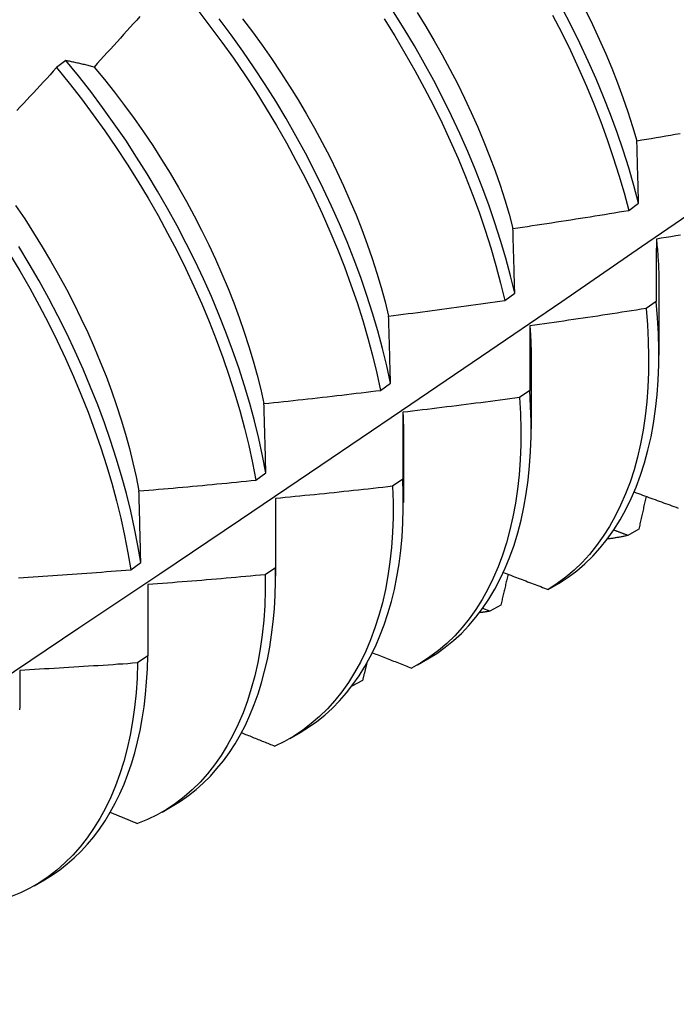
# Model space of a CAD drawing. Header units: inches. Extents: x 17 to 428, y 46 to 203.
# Tile 106 of 114: x 403.101 to 403.28, y 159.979 to 160.247. Entities that reach past the tile are written whole.
import ezdxf

# ---------------------------------------------------------------- set-up
doc = ezdxf.new("R2010")
doc.units = ezdxf.units.IN
doc.header["$MEASUREMENT"] = 0
doc.layers.add('Visible Edges(ANSI)', color=7, linetype='Continuous', lineweight=25)

msp = doc.modelspace()

# ---------------------------------------------------------------- linework, layer by layer
at = {"layer": 'Visible Edges(ANSI)'}
for p, q in [((403.11408, 160.23557), (403.11156, 160.23366)), ((403.26735, 160.19481), (403.27004, 160.19677)), ((403.23362, 160.17031), (403.23632, 160.17227)), ((403.2756, 160.17388), (403.27558, 160.15543)), ((403.27484, 160.17004), (403.27209, 160.1681)), ((403.24081, 160.15384), (403.24078, 160.13539)), ((403.19978, 160.14584), (403.20249, 160.14779)), ((403.2404, 160.14582), (403.23764, 160.14389)), ((403.20601, 160.1338), (403.20598, 160.11535)), ((403.16582, 160.12141), (403.16854, 160.12336)), ((403.20584, 160.12167), (403.20307, 160.11974)), ((403.17121, 160.11376), (403.17118, 160.09531)), ((403.2701, 160.10802), (403.26709, 160.10636)), ((403.13175, 160.09703), (403.13448, 160.09898)), ((403.17117, 160.09758), (403.16839, 160.09566)), ((403.13641, 160.09299), (403.13637, 160.07357)), ((403.24543, 160.09166), (403.2484, 160.09337)), ((403.22951, 160.08574), (403.22759, 160.0865)), ((403.23252, 160.08739), (403.22951, 160.08574)), ((403.13637, 160.07357), (403.13358, 160.07165)), ((403.20986, 160.07116), (403.21264, 160.07277)), ((403.19487, 160.06691), (403.19197, 160.06534)), ((403.17506, 160.05112), (403.17785, 160.05273)), ((403.14026, 160.03108), (403.14305, 160.03269)), ((403.10547, 160.01104), (403.10825, 160.01265))]:
    msp.add_line(p, q, dxfattribs=at)
at = {"layer": 'Visible Edges(ANSI)', "flags": 128}
for points in [[(403.13425, 160.24761), (403.13336, 160.24662), (403.13247, 160.24563), (403.13158, 160.24464), (403.13069, 160.24366), (403.1298, 160.24267), (403.12891, 160.24168), (403.12801, 160.2407), (403.12712, 160.23972), (403.12623, 160.23873), (403.12533, 160.23775), (403.12443, 160.23677), (403.12354, 160.23579), (403.12264, 160.23481), (403.12174, 160.23383)], [(403.14997, 160.24926), (403.15329, 160.24499), (403.15654, 160.24063), (403.1597, 160.2362), (403.16278, 160.23171), (403.16577, 160.22715), (403.16866, 160.22254), (403.17145, 160.21787), (403.17414, 160.21316), (403.17673, 160.20841), (403.17921, 160.20363), (403.18159, 160.19882), (403.18384, 160.19398), (403.18599, 160.18914), (403.18802, 160.18428), (403.18993, 160.17942), (403.19171, 160.17457), (403.19338, 160.16972), (403.19491, 160.16489), (403.19632, 160.16008), (403.19761, 160.1553), (403.19876, 160.15055), (403.19978, 160.14584)], [(403.23632, 160.17227), (403.23517, 160.17702), (403.23388, 160.1818), (403.23247, 160.18661), (403.23093, 160.19144), (403.22927, 160.19629), (403.22748, 160.20114), (403.22557, 160.206), (403.22354, 160.21086), (403.22139, 160.2157), (403.21913, 160.22054), (403.21676, 160.22535), (403.21427, 160.23013), (403.21168, 160.23488), (403.20899, 160.23959), (403.20619, 160.24425), (403.2033, 160.24887)], [(403.20979, 160.24862), (403.21213, 160.24482), (403.21439, 160.24099), (403.21658, 160.23712), (403.21868, 160.23323), (403.22071, 160.22931), (403.22264, 160.22538), (403.22449, 160.22143), (403.22624, 160.21747), (403.22791, 160.21351), (403.22948, 160.20955), (403.23095, 160.20559), (403.23232, 160.20164), (403.23359, 160.1977), (403.23476, 160.19378), (403.23583, 160.18989)], [(403.24663, 160.24792), (403.2491, 160.24314), (403.25146, 160.23832), (403.2537, 160.23349), (403.25583, 160.22864), (403.25785, 160.22378), (403.25974, 160.21893), (403.26151, 160.21407), (403.26316, 160.20923), (403.26468, 160.2044), (403.26608, 160.19959), (403.26735, 160.19481)], [(403.27004, 160.19677), (403.26876, 160.20155), (403.26736, 160.20636), (403.26583, 160.21119), (403.26417, 160.21604), (403.26239, 160.22089), (403.26048, 160.22575), (403.25846, 160.23061), (403.25632, 160.23546), (403.25407, 160.24029), (403.2517, 160.2451), (403.24922, 160.24988)], [(403.25558, 160.24931), (403.2575, 160.24537), (403.25934, 160.24142), (403.26109, 160.23746), (403.26274, 160.2335), (403.2643, 160.22953), (403.26577, 160.22557), (403.26714, 160.22161), (403.26841, 160.21767), (403.26958, 160.21375)], [(403.20249, 160.14779), (403.20146, 160.15251), (403.2003, 160.15726), (403.19901, 160.16204), (403.19759, 160.16686), (403.19604, 160.17169), (403.19437, 160.17654), (403.19257, 160.18139), (403.19065, 160.18625), (403.18862, 160.19111), (403.18646, 160.19595), (403.18419, 160.20078), (403.18181, 160.20559), (403.17932, 160.21037), (403.17673, 160.21512), (403.17403, 160.21983), (403.17123, 160.22449), (403.16833, 160.2291), (403.16534, 160.23365), (403.16225, 160.23814), (403.15908, 160.24257), (403.15583, 160.24691)], [(403.16218, 160.24691), (403.16488, 160.24337), (403.16751, 160.23977), (403.17008, 160.23611), (403.17257, 160.23241), (403.175, 160.22866), (403.17735, 160.22487), (403.17962, 160.22104), (403.18181, 160.21718), (403.18391, 160.21329), (403.18593, 160.20938), (403.18786, 160.20544), (403.1897, 160.2015), (403.19145, 160.19754), (403.1931, 160.19357), (403.19466, 160.18961), (403.19613, 160.18565), (403.1975, 160.18169), (403.19877, 160.17775), (403.19994, 160.17382), (403.20101, 160.16992), (403.20198, 160.16604)], [(403.20074, 160.24692), (403.20362, 160.2423), (403.20641, 160.23763), (403.2091, 160.23292), (403.21168, 160.22817), (403.21416, 160.22338), (403.21652, 160.21857), (403.21877, 160.21374), (403.22091, 160.20889), (403.22293, 160.20403), (403.22483, 160.19917), (403.22661, 160.19432), (403.22827, 160.18947), (403.2298, 160.18464), (403.2312, 160.17983), (403.23248, 160.17505), (403.23362, 160.17031)], [(403.12174, 160.23383), (403.12141, 160.23391), (403.12109, 160.23399), (403.12076, 160.23407), (403.12044, 160.23415), (403.12011, 160.23423), (403.11979, 160.23431), (403.11946, 160.23439), (403.11914, 160.23447), (403.11882, 160.23454), (403.1185, 160.23462), (403.11818, 160.23469), (403.11786, 160.23476), (403.11754, 160.23484), (403.11722, 160.23491), (403.1169, 160.23498), (403.11659, 160.23505), (403.11627, 160.23512), (403.11596, 160.23518), (403.11564, 160.23525), (403.11533, 160.23532), (403.11502, 160.23538), (403.1147, 160.23545), (403.11439, 160.23551), (403.11408, 160.23557)], [(403.16854, 160.12336), (403.16764, 160.12803), (403.1666, 160.13275), (403.16543, 160.1375), (403.16413, 160.14229), (403.1627, 160.1471), (403.16114, 160.15194), (403.15946, 160.15678), (403.15766, 160.16164), (403.15574, 160.1665), (403.15369, 160.17135), (403.15153, 160.1762), (403.14926, 160.18103), (403.14687, 160.18584), (403.14437, 160.19061), (403.14177, 160.19536), (403.13907, 160.20006), (403.13626, 160.20472), (403.13335, 160.20933), (403.13036, 160.21388), (403.12727, 160.21837), (403.12409, 160.22279), (403.12083, 160.22713), (403.1175, 160.23139), (403.11408, 160.23557)], [(403.12174, 160.23383), (403.12456, 160.23042), (403.12733, 160.22694), (403.13003, 160.2234), (403.13266, 160.21981), (403.13523, 160.21616), (403.13772, 160.21245), (403.14013, 160.2087), (403.14248, 160.20491), (403.14474, 160.20108), (403.14692, 160.19722), (403.14902, 160.19332), (403.15104, 160.18941), (403.15297, 160.18547), (403.15481, 160.18152), (403.15656, 160.17756), (403.15823, 160.17359), (403.1598, 160.16963), (403.16127, 160.16567), (403.16265, 160.16171), (403.16393, 160.15777), (403.16511, 160.15385), (403.16619, 160.14995), (403.16716, 160.14608), (403.16803, 160.14223)], [(403.11156, 160.23366), (403.11066, 160.23268), (403.10976, 160.23171), (403.10885, 160.23073), (403.10795, 160.22976), (403.10704, 160.22878), (403.10614, 160.22781), (403.10523, 160.22684), (403.10433, 160.22587), (403.10342, 160.2249), (403.10251, 160.22393), (403.1016, 160.22296), (403.10069, 160.22199)], [(403.11156, 160.23366), (403.11497, 160.22947), (403.1183, 160.2252), (403.12155, 160.22085), (403.12472, 160.21643), (403.1278, 160.21194), (403.13079, 160.20738), (403.13369, 160.20277), (403.13649, 160.19811), (403.13919, 160.1934), (403.14178, 160.18865), (403.14427, 160.18387), (403.14665, 160.17906), (403.14892, 160.17423), (403.15107, 160.16939), (403.1531, 160.16453), (403.15502, 160.15967), (403.15681, 160.15482), (403.15848, 160.14997), (403.16003, 160.14514), (403.16144, 160.14033), (403.16273, 160.13554), (403.1639, 160.13079), (403.16492, 160.12608), (403.16582, 160.12141)], [(403.26958, 160.21375), (403.27089, 160.21397), (403.2722, 160.21419), (403.27351, 160.21442), (403.27482, 160.21464), (403.27613, 160.21487), (403.27744, 160.21509), (403.27874, 160.21532), (403.28005, 160.21555), (403.28136, 160.21578)], [(403.27004, 160.19677), (403.27002, 160.19749), (403.27, 160.19821), (403.26998, 160.19893), (403.26996, 160.19964), (403.26994, 160.20036), (403.26992, 160.20107), (403.2699, 160.20179), (403.26989, 160.2025), (403.26987, 160.20321), (403.26985, 160.20392), (403.26983, 160.20463), (403.26981, 160.20534), (403.26979, 160.20604), (403.26977, 160.20675), (403.26975, 160.20745), (403.26973, 160.20816), (403.26971, 160.20886), (403.26969, 160.20956), (403.26967, 160.21026), (403.26965, 160.21096), (403.26964, 160.21166), (403.26962, 160.21236), (403.2696, 160.21306), (403.26958, 160.21375)], [(402.96236, 159.97876), (402.98466, 159.9933), (403.00692, 160.00787), (403.02914, 160.02247), (403.05131, 160.03711), (403.07345, 160.05177), (403.09555, 160.06646), (403.11761, 160.08119), (403.13963, 160.09593), (403.1616, 160.11071), (403.18354, 160.12551), (403.20544, 160.14033), (403.22729, 160.15518), (403.24911, 160.17005), (403.27088, 160.18494), (403.29262, 160.19985)], [(403.10037, 160.19617), (403.10286, 160.19247), (403.10529, 160.18872), (403.10764, 160.18492), (403.10991, 160.1811), (403.1121, 160.17723), (403.11421, 160.17334), (403.11623, 160.16943), (403.11817, 160.1655), (403.12002, 160.16155), (403.12178, 160.15759), (403.12345, 160.15363), (403.12502, 160.14967), (403.12649, 160.14571), (403.12786, 160.14175), (403.12914, 160.13781), (403.13031, 160.13389), (403.13138, 160.12999), (403.13235, 160.12611), (403.13322, 160.12227), (403.13398, 160.11846)], [(403.23583, 160.18989), (403.23714, 160.19008), (403.23846, 160.19027), (403.23977, 160.19047), (403.24109, 160.19066), (403.2424, 160.19086), (403.24372, 160.19106), (403.24503, 160.19126), (403.24635, 160.19146), (403.24766, 160.19166), (403.24897, 160.19186), (403.25029, 160.19207), (403.2516, 160.19227), (403.25292, 160.19248), (403.25423, 160.19268), (403.25554, 160.19289), (403.25685, 160.1931), (403.25817, 160.19331), (403.25948, 160.19352), (403.26079, 160.19373), (403.2621, 160.19395), (403.26341, 160.19416), (403.26472, 160.19438), (403.26604, 160.19459), (403.26735, 160.19481)], [(403.23632, 160.17227), (403.2363, 160.17301), (403.23628, 160.17376), (403.23626, 160.1745), (403.23624, 160.17524), (403.23622, 160.17598), (403.2362, 160.17673), (403.23618, 160.17747), (403.23616, 160.1782), (403.23614, 160.17894), (403.23612, 160.17968), (403.2361, 160.18041), (403.23608, 160.18115), (403.23606, 160.18188), (403.23604, 160.18262), (403.23601, 160.18335), (403.23599, 160.18408), (403.23597, 160.18481), (403.23595, 160.18554), (403.23593, 160.18626), (403.23591, 160.18699), (403.23589, 160.18771), (403.23587, 160.18844), (403.23585, 160.18916), (403.23583, 160.18989)], [(403.2749, 160.187), (403.27489, 160.18631), (403.27489, 160.18561), (403.27489, 160.18491), (403.27488, 160.18422), (403.27488, 160.18352), (403.27488, 160.18282), (403.27487, 160.18212), (403.27487, 160.18141), (403.27487, 160.18071), (403.27486, 160.18001), (403.27486, 160.1793), (403.27486, 160.17859), (403.27486, 160.17789), (403.27485, 160.17718), (403.27485, 160.17647), (403.27485, 160.17576), (403.27485, 160.17505), (403.27485, 160.17433), (403.27484, 160.17362), (403.27484, 160.17291), (403.27484, 160.17219), (403.27484, 160.17147), (403.27484, 160.17076), (403.27484, 160.17004)], [(403.28147, 160.18807), (403.28016, 160.18785), (403.27884, 160.18764), (403.27753, 160.18743), (403.27621, 160.18721), (403.2749, 160.187)], [(403.2749, 160.187), (403.27495, 160.18644), (403.27501, 160.18588), (403.27506, 160.18532), (403.27511, 160.18476), (403.27516, 160.1842), (403.27521, 160.18365), (403.27525, 160.18309), (403.27529, 160.18254), (403.27533, 160.18199), (403.27536, 160.18144), (403.2754, 160.18089), (403.27543, 160.18034), (403.27545, 160.1798), (403.27548, 160.17925), (403.2755, 160.17871), (403.27552, 160.17817), (403.27554, 160.17763), (403.27555, 160.17709), (403.27557, 160.17656), (403.27558, 160.17602), (403.27558, 160.17549), (403.27559, 160.17495), (403.27559, 160.17442), (403.27559, 160.17389)], [(403.09872, 160.18301), (403.10153, 160.17835), (403.10423, 160.17364), (403.10683, 160.1689), (403.10933, 160.16412), (403.11171, 160.15931), (403.11399, 160.15448), (403.11614, 160.14964), (403.11819, 160.14478), (403.12011, 160.13992), (403.12191, 160.13507), (403.12359, 160.13022), (403.12514, 160.12538), (403.12657, 160.12057), (403.12786, 160.11579), (403.12903, 160.11103), (403.13007, 160.10632), (403.13097, 160.10165), (403.13175, 160.09703)], [(403.13448, 160.09898), (403.13369, 160.1036), (403.13278, 160.10827), (403.13173, 160.11299), (403.13055, 160.11775), (403.12925, 160.12254), (403.12781, 160.12735), (403.12625, 160.13218), (403.12456, 160.13703), (403.12275, 160.14189), (403.12082, 160.14675), (403.11877, 160.1516), (403.1166, 160.15645), (403.11432, 160.16128), (403.11193, 160.16608), (403.10942, 160.17086), (403.10682, 160.1756), (403.1041, 160.1803), (403.10129, 160.18496)], [(403.20198, 160.16604), (403.2033, 160.16621), (403.20462, 160.16638), (403.20594, 160.16654), (403.20726, 160.16671), (403.20858, 160.16688), (403.2099, 160.16705), (403.21122, 160.16723), (403.21254, 160.1674), (403.21386, 160.16757), (403.21518, 160.16775), (403.21649, 160.16792), (403.21781, 160.1681), (403.21913, 160.16828), (403.22045, 160.16846), (403.22177, 160.16864), (403.22309, 160.16882), (403.2244, 160.169), (403.22572, 160.16919), (403.22704, 160.16937), (403.22835, 160.16955), (403.22967, 160.16974), (403.23099, 160.16993), (403.2323, 160.17012), (403.23362, 160.17031)], [(403.2484, 160.09337), (403.25085, 160.09498), (403.2532, 160.09674), (403.25544, 160.09867), (403.25758, 160.10075), (403.25961, 160.10299), (403.26153, 160.10538), (403.26334, 160.10791), (403.26503, 160.1106), (403.2666, 160.11342), (403.26805, 160.11639), (403.26938, 160.11949), (403.27058, 160.12272), (403.27166, 160.12607), (403.27261, 160.12955), (403.27343, 160.13315), (403.27412, 160.13686), (403.27467, 160.14068), (403.2751, 160.1446), (403.27539, 160.14862), (403.27555, 160.15274), (403.27557, 160.15694), (403.27546, 160.16123), (403.27522, 160.1656), (403.27484, 160.17004)], [(403.27209, 160.1681), (403.27077, 160.16789), (403.26945, 160.16768), (403.26814, 160.16748), (403.26682, 160.16727), (403.2655, 160.16707), (403.26418, 160.16687), (403.26286, 160.16667), (403.26155, 160.16647), (403.26023, 160.16627), (403.25891, 160.16607), (403.25759, 160.16587), (403.25627, 160.16568), (403.25495, 160.16548), (403.25363, 160.16529), (403.25231, 160.16509), (403.25099, 160.1649), (403.24967, 160.16471), (403.24835, 160.16452), (403.24703, 160.16434), (403.24571, 160.16415), (403.24439, 160.16396), (403.24307, 160.16378), (403.24175, 160.1636), (403.24043, 160.16341)], [(403.27209, 160.1681), (403.27246, 160.16366), (403.27269, 160.1593), (403.27279, 160.15502), (403.27276, 160.15082), (403.27259, 160.14671), (403.27229, 160.1427), (403.27185, 160.13878), (403.27129, 160.13497), (403.27059, 160.13127), (403.26976, 160.12768), (403.2688, 160.12421), (403.26771, 160.12086), (403.2665, 160.11764), (403.26516, 160.11456), (403.2637, 160.1116), (403.26212, 160.10879), (403.26042, 160.10612), (403.25861, 160.10359), (403.25668, 160.10121), (403.25464, 160.09898), (403.25249, 160.09691), (403.25024, 160.095), (403.24789, 160.09325), (403.24543, 160.09166)], [(403.20249, 160.14779), (403.20247, 160.14857), (403.20245, 160.14934), (403.20243, 160.15011), (403.20241, 160.15088), (403.20239, 160.15164), (403.20237, 160.15241), (403.20234, 160.15318), (403.20232, 160.15394), (403.2023, 160.15471), (403.20228, 160.15547), (403.20226, 160.15623), (403.20224, 160.15699), (403.20222, 160.15775), (403.2022, 160.15851), (403.20217, 160.15927), (403.20215, 160.16003), (403.20213, 160.16078), (403.20211, 160.16154), (403.20209, 160.16229), (403.20207, 160.16304), (403.20204, 160.1638), (403.20202, 160.16455), (403.202, 160.1653), (403.20198, 160.16604)], [(403.24043, 160.16341), (403.24042, 160.16269), (403.24042, 160.16197), (403.24042, 160.16125), (403.24042, 160.16052), (403.24042, 160.1598), (403.24042, 160.15907), (403.24041, 160.15834), (403.24041, 160.15761), (403.24041, 160.15688), (403.24041, 160.15615), (403.24041, 160.15542), (403.24041, 160.15469), (403.24041, 160.15396), (403.24041, 160.15322), (403.2404, 160.15249), (403.2404, 160.15175), (403.2404, 160.15101), (403.2404, 160.15027), (403.2404, 160.14953), (403.2404, 160.14879), (403.2404, 160.14805), (403.2404, 160.14731), (403.2404, 160.14656), (403.2404, 160.14582)], [(403.24043, 160.16341), (403.24046, 160.16301), (403.24049, 160.1626), (403.24052, 160.16219), (403.24054, 160.16179), (403.24057, 160.16138), (403.24059, 160.16098), (403.24062, 160.16057), (403.24064, 160.16017), (403.24066, 160.15977), (403.24068, 160.15937), (403.2407, 160.15897), (403.24071, 160.15857), (403.24073, 160.15817), (403.24074, 160.15777), (403.24076, 160.15737), (403.24077, 160.15698), (403.24078, 160.15658), (403.24079, 160.15619), (403.24079, 160.15579), (403.2408, 160.1554), (403.2408, 160.15501), (403.24081, 160.15462), (403.24081, 160.15423), (403.24081, 160.15384)], [(403.16803, 160.14223), (403.16936, 160.14237), (403.17068, 160.14251), (403.172, 160.14265), (403.17333, 160.14279), (403.17465, 160.14294), (403.17598, 160.14308), (403.1773, 160.14322), (403.17862, 160.14337), (403.17995, 160.14352), (403.18127, 160.14366), (403.18259, 160.14381), (403.18392, 160.14396), (403.18524, 160.14411), (403.18656, 160.14426), (403.18788, 160.14442), (403.18921, 160.14457), (403.19053, 160.14473), (403.19185, 160.14488), (403.19317, 160.14504), (403.19449, 160.1452), (403.19582, 160.14536), (403.19714, 160.14552), (403.19846, 160.14568), (403.19978, 160.14584)], [(403.21264, 160.07277), (403.21507, 160.07427), (403.21741, 160.07593), (403.21964, 160.07774), (403.22178, 160.0797), (403.22382, 160.08181), (403.22575, 160.08407), (403.22757, 160.08647), (403.22929, 160.08902), (403.23089, 160.0917), (403.23238, 160.09451), (403.23375, 160.09745), (403.235, 160.10053), (403.23614, 160.10372), (403.23715, 160.10704), (403.23804, 160.11047), (403.23881, 160.11401), (403.23945, 160.11766), (403.23997, 160.12141), (403.24036, 160.12526), (403.24063, 160.1292), (403.24076, 160.13324), (403.24077, 160.13735), (403.24065, 160.14155), (403.2404, 160.14582)], [(403.23764, 160.14389), (403.23632, 160.14371), (403.23499, 160.14353), (403.23367, 160.14335), (403.23235, 160.14317), (403.23103, 160.143), (403.2297, 160.14282), (403.22838, 160.14265), (403.22706, 160.14248), (403.22573, 160.14231), (403.22441, 160.14214), (403.22308, 160.14197), (403.22176, 160.1418), (403.22044, 160.14164), (403.21911, 160.14147), (403.21779, 160.14131), (403.21646, 160.14114), (403.21514, 160.14098), (403.21381, 160.14082), (403.21248, 160.14066), (403.21116, 160.1405), (403.20983, 160.14034), (403.20851, 160.14019), (403.20718, 160.14003), (403.20585, 160.13988)], [(403.23764, 160.14389), (403.23788, 160.13952), (403.23799, 160.13523), (403.23797, 160.13103), (403.23781, 160.12691), (403.23751, 160.12289), (403.23708, 160.11897), (403.23652, 160.11515), (403.23583, 160.11145), (403.23501, 160.10785), (403.23406, 160.10437), (403.23298, 160.10102), (403.23178, 160.09779), (403.23045, 160.0947), (403.22899, 160.09173), (403.22742, 160.08891), (403.22573, 160.08623), (403.22392, 160.08369), (403.222, 160.08131), (403.21997, 160.07907), (403.21783, 160.07699), (403.21558, 160.07507), (403.21323, 160.07331), (403.21078, 160.07171), (403.20824, 160.07027)], [(403.16854, 160.12336), (403.16852, 160.12416), (403.1685, 160.12496), (403.16848, 160.12575), (403.16846, 160.12655), (403.16844, 160.12734), (403.16842, 160.12813), (403.1684, 160.12893), (403.16838, 160.12972), (403.16836, 160.13051), (403.16833, 160.13129), (403.16831, 160.13208), (403.16829, 160.13287), (403.16827, 160.13366), (403.16825, 160.13444), (403.16823, 160.13522), (403.16821, 160.13601), (403.16818, 160.13679), (403.16816, 160.13757), (403.16814, 160.13835), (403.16812, 160.13913), (403.1681, 160.13991), (403.16808, 160.14068), (403.16805, 160.14146), (403.16803, 160.14223)], [(403.20585, 160.13988), (403.20585, 160.13913), (403.20585, 160.13838), (403.20585, 160.13763), (403.20585, 160.13688), (403.20585, 160.13613), (403.20585, 160.13538), (403.20585, 160.13462), (403.20585, 160.13387), (403.20585, 160.13312), (403.20585, 160.13236), (403.20585, 160.1316), (403.20585, 160.13084), (403.20584, 160.13008), (403.20584, 160.12932), (403.20584, 160.12856), (403.20584, 160.1278), (403.20584, 160.12704), (403.20584, 160.12627), (403.20584, 160.12551), (403.20584, 160.12474), (403.20584, 160.12397), (403.20584, 160.12321), (403.20584, 160.12244), (403.20584, 160.12167)], [(403.20585, 160.13988), (403.20587, 160.13962), (403.20588, 160.13936), (403.20589, 160.13911), (403.2059, 160.13885), (403.20591, 160.1386), (403.20592, 160.13834), (403.20593, 160.13809), (403.20594, 160.13783), (403.20595, 160.13758), (403.20596, 160.13732), (403.20596, 160.13707), (403.20597, 160.13682), (403.20598, 160.13657), (403.20598, 160.13631), (403.20599, 160.13606), (403.20599, 160.13581), (403.206, 160.13556), (403.206, 160.13531), (403.206, 160.13506), (403.206, 160.13481), (403.20601, 160.13456), (403.20601, 160.13431), (403.20601, 160.13406), (403.20601, 160.13381)], [(403.13398, 160.11846), (403.13531, 160.11857), (403.13664, 160.11868), (403.13797, 160.11879), (403.13929, 160.11891), (403.14062, 160.11902), (403.14195, 160.11914), (403.14328, 160.11926), (403.1446, 160.11938), (403.14593, 160.1195), (403.14726, 160.11962), (403.14858, 160.11974), (403.14991, 160.11986), (403.15124, 160.11998), (403.15256, 160.12011), (403.15389, 160.12023), (403.15522, 160.12036), (403.15654, 160.12049), (403.15787, 160.12062), (403.15919, 160.12075), (403.16052, 160.12088), (403.16185, 160.12101), (403.16317, 160.12114), (403.1645, 160.12128), (403.16582, 160.12141)], [(403.17785, 160.05273), (403.18018, 160.05417), (403.18242, 160.05575), (403.18458, 160.05747), (403.18665, 160.05934), (403.18862, 160.06134), (403.19049, 160.06348), (403.19227, 160.06575), (403.19395, 160.06815), (403.19552, 160.07067), (403.19699, 160.07333), (403.19836, 160.0761), (403.19961, 160.07899), (403.20076, 160.082), (403.2018, 160.08512), (403.20272, 160.08835), (403.20353, 160.09168), (403.20423, 160.09512), (403.20481, 160.09865), (403.20528, 160.10228), (403.20563, 160.10599), (403.20586, 160.10979), (403.20597, 160.11368), (403.20597, 160.11764), (403.20584, 160.12167)], [(403.20307, 160.11974), (403.20319, 160.11545), (403.20317, 160.11124), (403.20302, 160.10712), (403.20273, 160.10309), (403.20231, 160.09916), (403.20176, 160.09534), (403.20108, 160.09162), (403.20027, 160.08802), (403.19932, 160.08454), (403.19825, 160.08118), (403.19705, 160.07794), (403.19573, 160.07484), (403.19429, 160.07187), (403.19272, 160.06904), (403.19104, 160.06635), (403.18923, 160.0638), (403.18732, 160.06141), (403.18529, 160.05916), (403.18316, 160.05707), (403.18092, 160.05514), (403.17857, 160.05337), (403.17613, 160.05176), (403.17359, 160.05031), (403.17096, 160.04903)], [(403.20307, 160.11974), (403.20175, 160.11959), (403.20042, 160.11944), (403.19909, 160.11929), (403.19776, 160.11914), (403.19644, 160.11899), (403.19511, 160.11884), (403.19378, 160.1187), (403.19245, 160.11856), (403.19112, 160.11841), (403.1898, 160.11827), (403.18847, 160.11813), (403.18714, 160.11799), (403.18581, 160.11785), (403.18448, 160.11771), (403.18315, 160.11758), (403.18182, 160.11744), (403.18049, 160.11731), (403.17916, 160.11718), (403.17783, 160.11704), (403.1765, 160.11691), (403.17517, 160.11678), (403.17384, 160.11666), (403.17251, 160.11653), (403.17118, 160.1164)], [(403.13448, 160.09898), (403.13446, 160.0998), (403.13444, 160.10062), (403.13442, 160.10144), (403.1344, 160.10226), (403.13438, 160.10308), (403.13436, 160.1039), (403.13434, 160.10471), (403.13432, 160.10553), (403.1343, 160.10635), (403.13428, 160.10716), (403.13426, 160.10797), (403.13424, 160.10879), (403.13422, 160.1096), (403.1342, 160.11041), (403.13418, 160.11122), (403.13415, 160.11203), (403.13413, 160.11283), (403.13411, 160.11364), (403.13409, 160.11445), (403.13407, 160.11525), (403.13405, 160.11605), (403.13403, 160.11686), (403.134, 160.11766), (403.13398, 160.11846)], [(403.17118, 160.1164), (403.17118, 160.11563), (403.17118, 160.11485), (403.17118, 160.11408), (403.17118, 160.1133), (403.17118, 160.11253), (403.17118, 160.11175), (403.17118, 160.11097), (403.17118, 160.11019), (403.17117, 160.10941), (403.17117, 160.10863), (403.17117, 160.10785), (403.17117, 160.10706), (403.17117, 160.10628), (403.17117, 160.10549), (403.17117, 160.10471), (403.17117, 160.10392), (403.17117, 160.10313), (403.17117, 160.10234), (403.17117, 160.10155), (403.17117, 160.10076), (403.17117, 160.09997), (403.17117, 160.09917), (403.17117, 160.09838), (403.17117, 160.09758)], [(403.17118, 160.1164), (403.17118, 160.11629), (403.17119, 160.11618), (403.17119, 160.11607), (403.17119, 160.11596), (403.17119, 160.11585), (403.17119, 160.11574), (403.1712, 160.11563), (403.1712, 160.11552), (403.1712, 160.11541), (403.1712, 160.1153), (403.1712, 160.11519), (403.1712, 160.11508), (403.1712, 160.11497), (403.1712, 160.11486), (403.17121, 160.11475), (403.17121, 160.11464), (403.17121, 160.11453), (403.17121, 160.11442), (403.17121, 160.11431), (403.17121, 160.1142), (403.17121, 160.11409), (403.17121, 160.11398), (403.17121, 160.11387), (403.17121, 160.11376)], [(403.26885, 160.11819), (403.26941, 160.11798), (403.26998, 160.11777), (403.27055, 160.11756), (403.27112, 160.11735), (403.27169, 160.11714), (403.27226, 160.11693), (403.27283, 160.11672), (403.2734, 160.11652), (403.27397, 160.11631), (403.27454, 160.1161), (403.27511, 160.11589), (403.27568, 160.11568), (403.27625, 160.11547), (403.27683, 160.11527), (403.2774, 160.11506), (403.27797, 160.11485), (403.27854, 160.11464), (403.27911, 160.11443), (403.27968, 160.11423), (403.28025, 160.11402), (403.28083, 160.11381)], [(403.27209, 160.117), (403.27201, 160.11662), (403.27193, 160.11625), (403.27185, 160.11587), (403.27176, 160.1155), (403.27168, 160.11513), (403.2716, 160.11475), (403.27152, 160.11438), (403.27143, 160.114), (403.27135, 160.11363), (403.27127, 160.11326), (403.27118, 160.11288), (403.2711, 160.11251), (403.27102, 160.11213), (403.27093, 160.11176), (403.27085, 160.11139), (403.27077, 160.11101), (403.27068, 160.11064), (403.2706, 160.11026), (403.27052, 160.10989), (403.27043, 160.10951), (403.27035, 160.10914), (403.27027, 160.10877), (403.27018, 160.10839), (403.2701, 160.10802)], [(403.26709, 160.10636), (403.26687, 160.10631), (403.26664, 160.10626), (403.26641, 160.1062), (403.26618, 160.10615), (403.26596, 160.1061), (403.26573, 160.10606), (403.2655, 160.10601), (403.26527, 160.10596), (403.26504, 160.10592), (403.26481, 160.10587), (403.26457, 160.10583), (403.26434, 160.10579), (403.26411, 160.10575), (403.26388, 160.10571), (403.26364, 160.10567), (403.26341, 160.10563), (403.26318, 160.10559), (403.26294, 160.10556), (403.26271, 160.10552), (403.26247, 160.10549), (403.26224, 160.10546), (403.262, 160.10543), (403.26176, 160.10539), (403.26153, 160.10537)], [(403.26709, 160.10636), (403.26694, 160.10642), (403.26678, 160.10648), (403.26662, 160.10654), (403.26646, 160.1066), (403.2663, 160.10666), (403.26614, 160.10672), (403.26598, 160.10678), (403.26582, 160.10685), (403.26566, 160.10691), (403.2655, 160.10697), (403.26534, 160.10703), (403.26518, 160.10709), (403.26502, 160.10715), (403.26487, 160.10721), (403.26471, 160.10727), (403.26455, 160.10733), (403.26439, 160.10739), (403.26423, 160.10745), (403.26407, 160.10751), (403.26391, 160.10757), (403.26375, 160.10763), (403.26359, 160.10769), (403.26343, 160.10776), (403.26327, 160.10782)], [(403.14305, 160.03269), (403.14528, 160.03406), (403.14744, 160.03557), (403.14952, 160.03721), (403.15151, 160.03898), (403.15342, 160.04087), (403.15523, 160.04289), (403.15696, 160.04503), (403.1586, 160.04729), (403.16014, 160.04967), (403.16159, 160.05216), (403.16295, 160.05477), (403.1642, 160.05749), (403.16535, 160.06031), (403.16641, 160.06324), (403.16736, 160.06627), (403.1682, 160.0694), (403.16895, 160.07263), (403.16959, 160.07594), (403.17012, 160.07935), (403.17054, 160.08284), (403.17086, 160.08641), (403.17107, 160.09006), (403.17117, 160.09379), (403.17117, 160.09758)], [(403.10117, 160.0948), (403.1025, 160.09489), (403.10383, 160.09498), (403.10516, 160.09506), (403.10649, 160.09515), (403.10782, 160.09524), (403.10915, 160.09533), (403.11048, 160.09542), (403.11181, 160.09552), (403.11314, 160.09561), (403.11447, 160.0957), (403.1158, 160.0958), (403.11713, 160.0959), (403.11846, 160.09599), (403.11979, 160.09609), (403.12112, 160.09619), (403.12244, 160.09629), (403.12377, 160.09639), (403.1251, 160.0965), (403.12643, 160.0966), (403.12776, 160.09671), (403.12909, 160.09681), (403.13042, 160.09692), (403.13175, 160.09703)], [(403.16839, 160.09566), (403.16838, 160.09145), (403.16823, 160.08732), (403.16796, 160.08329), (403.16754, 160.07935), (403.167, 160.07552), (403.16633, 160.0718), (403.16552, 160.06819), (403.16458, 160.0647), (403.16352, 160.06133), (403.16233, 160.05809), (403.16101, 160.05498), (403.15958, 160.052), (403.15802, 160.04916), (403.15634, 160.04646), (403.15455, 160.04391), (403.15264, 160.04151), (403.15062, 160.03925), (403.14849, 160.03715), (403.14625, 160.03521), (403.14392, 160.03343), (403.14148, 160.03181), (403.13895, 160.03035), (403.13632, 160.02906), (403.1336, 160.02794)], [(403.16839, 160.09566), (403.16706, 160.09554), (403.16573, 160.09541), (403.16439, 160.09529), (403.16306, 160.09517), (403.16173, 160.09505), (403.1604, 160.09493), (403.15907, 160.09482), (403.15774, 160.0947), (403.1564, 160.09458), (403.15507, 160.09447), (403.15374, 160.09436), (403.15241, 160.09424), (403.15107, 160.09413), (403.14974, 160.09402), (403.14841, 160.09392), (403.14707, 160.09381), (403.14574, 160.0937), (403.14441, 160.0936), (403.14307, 160.09349), (403.14174, 160.09339), (403.14041, 160.09329), (403.13907, 160.09319), (403.13774, 160.09309), (403.13641, 160.09299)], [(403.2345, 160.09579), (403.23442, 160.09544), (403.23434, 160.09509), (403.23426, 160.09474), (403.23417, 160.09439), (403.23409, 160.09404), (403.23401, 160.09369), (403.23393, 160.09334), (403.23384, 160.09299), (403.23376, 160.09264), (403.23368, 160.09229), (403.2336, 160.09194), (403.23351, 160.09159), (403.23343, 160.09124), (403.23335, 160.09089), (403.23327, 160.09054), (403.23318, 160.09019), (403.2331, 160.08984), (403.23302, 160.08949), (403.23293, 160.08914), (403.23285, 160.08879), (403.23277, 160.08844), (403.23269, 160.08809), (403.2326, 160.08774), (403.23252, 160.08739)], [(403.23322, 160.09627), (403.23373, 160.09608), (403.23423, 160.09589), (403.23474, 160.0957), (403.23525, 160.0955), (403.23576, 160.09531), (403.23627, 160.09512), (403.23677, 160.09492), (403.23728, 160.09473), (403.23779, 160.09454), (403.2383, 160.09435), (403.23881, 160.09415), (403.23932, 160.09396), (403.23983, 160.09377), (403.24033, 160.09358), (403.24084, 160.09338), (403.24135, 160.09319), (403.24186, 160.093), (403.24237, 160.09281), (403.24288, 160.09262), (403.24339, 160.09242), (403.2439, 160.09223), (403.24441, 160.09204), (403.24492, 160.09185), (403.24543, 160.09166)], [(403.22951, 160.08574), (403.22939, 160.08572), (403.22928, 160.0857), (403.22916, 160.08568), (403.22905, 160.08566), (403.22893, 160.08564), (403.22882, 160.08563), (403.2287, 160.08561), (403.22859, 160.08559), (403.22847, 160.08557), (403.22836, 160.08555), (403.22824, 160.08553), (403.22813, 160.08552), (403.22801, 160.0855), (403.22789, 160.08548), (403.22778, 160.08547), (403.22766, 160.08545), (403.22754, 160.08543), (403.22743, 160.08542), (403.22731, 160.0854), (403.2272, 160.08539), (403.22708, 160.08537), (403.22696, 160.08536), (403.22684, 160.08534), (403.22673, 160.08533)], [(403.10825, 160.01265), (403.11039, 160.01396), (403.11246, 160.0154), (403.11445, 160.01695), (403.11637, 160.01862), (403.11821, 160.02041), (403.11997, 160.02231), (403.12165, 160.02432), (403.12324, 160.02645), (403.12475, 160.02868), (403.12617, 160.03102), (403.12751, 160.03347), (403.12876, 160.03601), (403.12991, 160.03866), (403.13098, 160.0414), (403.13195, 160.04424), (403.13283, 160.04717), (403.13361, 160.05019), (403.1343, 160.05329), (403.13489, 160.05648), (403.13538, 160.05975), (403.13578, 160.0631), (403.13607, 160.06652), (403.13627, 160.07001), (403.13637, 160.07357)], [(403.19756, 160.07444), (403.19801, 160.07427), (403.19845, 160.07409), (403.19889, 160.07392), (403.19934, 160.07375), (403.19978, 160.07357), (403.20023, 160.0734), (403.20067, 160.07322), (403.20111, 160.07305), (403.20156, 160.07288), (403.202, 160.0727), (403.20245, 160.07253), (403.20289, 160.07235), (403.20334, 160.07218), (403.20378, 160.07201), (403.20423, 160.07183), (403.20467, 160.07166), (403.20512, 160.07149), (403.20556, 160.07131), (403.20601, 160.07114), (403.20645, 160.07096), (403.2069, 160.07079), (403.20734, 160.07062), (403.20779, 160.07044), (403.20824, 160.07027)], [(403.13358, 160.07165), (403.13345, 160.06752), (403.13318, 160.06348), (403.13277, 160.05955), (403.13224, 160.05571), (403.13157, 160.05198), (403.13077, 160.04837), (403.12984, 160.04487), (403.12879, 160.04149), (403.1276, 160.03824), (403.1263, 160.03512), (403.12487, 160.03213), (403.12331, 160.02929), (403.12164, 160.02658), (403.11986, 160.02402), (403.11796, 160.0216), (403.11594, 160.01934), (403.11382, 160.01723), (403.11159, 160.01528), (403.10926, 160.01349), (403.10683, 160.01186), (403.1043, 160.0104), (403.10168, 160.0091), (403.09897, 160.00797)], [(403.13358, 160.07165), (403.13225, 160.07156), (403.13092, 160.07146), (403.12958, 160.07137), (403.12825, 160.07128), (403.12691, 160.07118), (403.12558, 160.07109), (403.12424, 160.071), (403.12291, 160.07091), (403.12157, 160.07083), (403.12023, 160.07074), (403.1189, 160.07065), (403.11756, 160.07057), (403.11623, 160.07049), (403.11489, 160.0704), (403.11356, 160.07032), (403.11222, 160.07024), (403.11088, 160.07016), (403.10955, 160.07009), (403.10821, 160.07001), (403.10688, 160.06993), (403.10554, 160.06986), (403.1042, 160.06978), (403.10287, 160.06971), (403.10153, 160.06964)], [(403.19604, 160.07158), (403.19599, 160.07138), (403.19595, 160.07119), (403.1959, 160.07099), (403.19585, 160.0708), (403.1958, 160.0706), (403.19575, 160.07041), (403.1957, 160.07021), (403.19565, 160.07002), (403.19561, 160.06983), (403.19556, 160.06963), (403.19551, 160.06944), (403.19546, 160.06924), (403.19541, 160.06905), (403.19536, 160.06885), (403.19531, 160.06866), (403.19526, 160.06847), (403.19521, 160.06827), (403.19517, 160.06808), (403.19512, 160.06788), (403.19507, 160.06769), (403.19502, 160.06749), (403.19497, 160.0673), (403.19492, 160.0671), (403.19487, 160.06691)], [(403.10153, 160.06964), (403.10153, 160.06882), (403.10152, 160.06799), (403.10152, 160.06717), (403.10152, 160.06634), (403.10152, 160.06552), (403.10151, 160.06469), (403.10151, 160.06386), (403.10151, 160.06303), (403.10151, 160.0622), (403.1015, 160.06137), (403.1015, 160.06054), (403.1015, 160.05971), (403.10149, 160.05887)], [(403.16188, 160.05269), (403.16226, 160.05254), (403.16264, 160.05239), (403.16301, 160.05223), (403.16339, 160.05208), (403.16377, 160.05193), (403.16415, 160.05178), (403.16452, 160.05162), (403.1649, 160.05147), (403.16528, 160.05132), (403.16566, 160.05117), (403.16604, 160.05101), (403.16642, 160.05086), (403.16679, 160.05071), (403.16717, 160.05056), (403.16755, 160.0504), (403.16793, 160.05025), (403.16831, 160.0501), (403.16869, 160.04995), (403.16906, 160.04979), (403.16944, 160.04964), (403.16982, 160.04949), (403.1702, 160.04934), (403.17058, 160.04918), (403.17096, 160.04903)], [(403.12618, 160.03103), (403.12649, 160.0309), (403.1268, 160.03077), (403.1271, 160.03064), (403.12741, 160.03051), (403.12772, 160.03038), (403.12803, 160.03026), (403.12834, 160.03013), (403.12865, 160.03), (403.12896, 160.02987), (403.12927, 160.02974), (403.12958, 160.02961), (403.12989, 160.02948), (403.1302, 160.02936), (403.13051, 160.02923), (403.13081, 160.0291), (403.13112, 160.02897), (403.13143, 160.02884), (403.13174, 160.02871), (403.13205, 160.02858), (403.13236, 160.02846), (403.13267, 160.02833), (403.13298, 160.0282), (403.13329, 160.02807), (403.1336, 160.02794)]]:
    msp.add_lwpolyline(points, dxfattribs=at)

doc.saveas('drawing.dxf')
